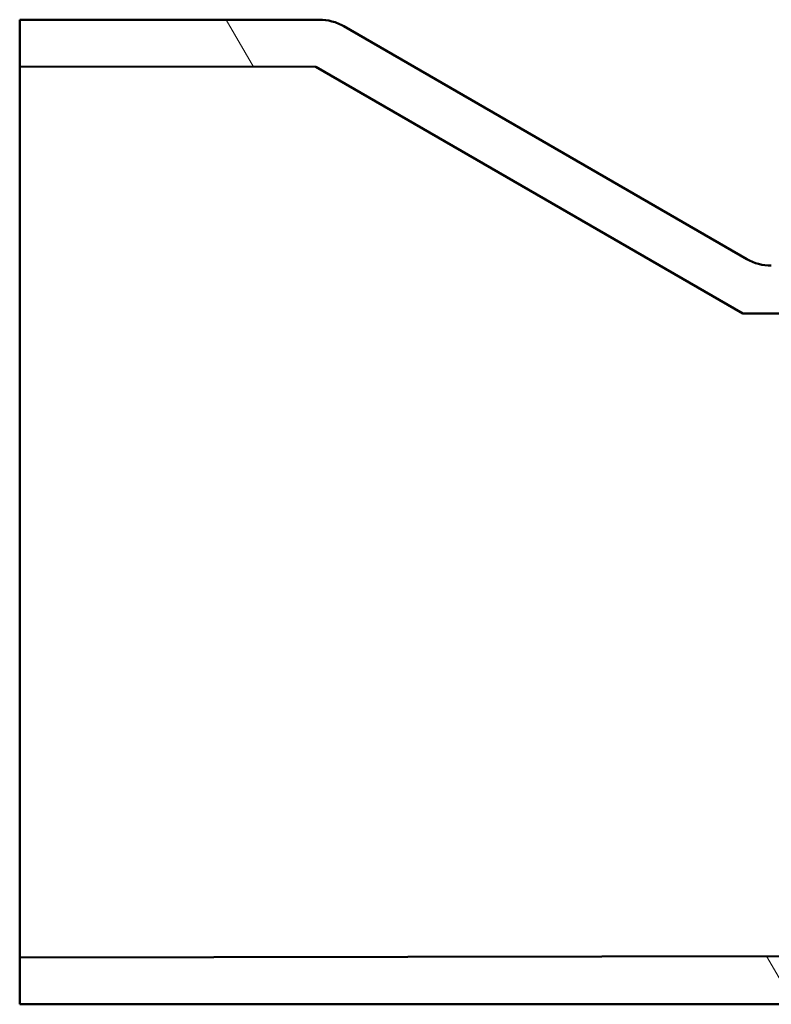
# Model space of a CAD drawing. Header units: millimetres. Extents: x 100 to 2000, y 93 to 2870.
# Tile 5 of 33: x 593 to 624, y 1458 to 1498. Entities that reach past the tile are written whole.
import ezdxf

# ---------------------------------------------------------------- set-up
doc = ezdxf.new("R2010")
doc.units = ezdxf.units.MM
doc.header["$LTSCALE"] = 10
doc.layers.add('Hatch', color=7, linetype='Continuous', lineweight=9)
doc.layers.add('Visible Edges(ISO)', color=7, linetype='Continuous', lineweight=50)

msp = doc.modelspace()

# ---------------------------------------------------------------- hatches: boundary and pattern name
at = {"layer": 'Hatch'}
h = msp.add_hatch(dxfattribs=at)
h.set_pattern_fill('ANSI31', color=256, scale=254, angle=75, style=0)
h.set_pattern_definition([(120, (0, 0), (-27.4963, -15.875), [])])
edge = h.paths.add_edge_path()
edge.add_line((671.38, 1495.794), (674.435, 1495.794))
edge.add_line((674.435, 1495.794), (675.601, 1493.296))
edge.add_line((675.601, 1493.296), (673.35, 1493.296))
edge.add_line((673.35, 1493.296), (673.35, 1477.794))
edge.add_ellipse((653.366, 1477.794), major_axis=(19.984, 0), ratio=1, start_angle=270, end_angle=360, ccw=False)
edge.add_line((653.366, 1457.81), (593.366, 1457.81))
edge.add_line((593.366, 1457.81), (593.366, 1459.707))
edge.add_line((593.366, 1459.707), (653.366, 1459.812))
edge.add_ellipse((653.366, 1477.794), major_axis=(0, -17.982), ratio=1, start_angle=0, end_angle=90)
edge.add_line((671.348, 1477.794), (671.38, 1495.794))
edge = h.paths.add_edge_path()
edge.add_line((632.297, 1495.794), (635.352, 1495.794))
edge.add_line((635.352, 1495.794), (635.37, 1485.826))
edge.add_line((635.37, 1485.826), (622.738, 1485.848))
edge.add_line((622.738, 1485.848), (605.395, 1495.86))
edge.add_line((605.395, 1495.86), (593.366, 1495.881))
edge.add_line((593.366, 1495.881), (593.366, 1497.778))
edge.add_line((593.366, 1497.778), (605.532, 1497.778))
edge.add_spline(control_points=[(605.532, 1497.778), (605.707, 1497.778), (605.882, 1497.755), (606.222, 1497.664), (606.385, 1497.597), (606.537, 1497.509)], knot_values=[-0.105425, -0.105425, -0.105425, -0.105425, -0.052745, -0.052745, 0, 0, 0, 0], degree=3, periodic=0)
edge.add_line((606.537, 1497.509), (622.902, 1488.061))
edge.add_ellipse((623.902, 1489.793), major_axis=(-0.518, -1.932), ratio=0.999998, start_angle=345, end_angle=375)
edge.add_line((623.902, 1487.793), (631.381, 1487.793))
edge.add_spline(control_points=[(631.381, 1487.793), (631.641, 1487.793), (631.9, 1487.844), (632.382, 1488.042), (632.602, 1488.187), (632.972, 1488.553), (633.12, 1488.77), (633.275, 1489.133), (633.315, 1489.262), (633.368, 1489.525), (633.382, 1489.658), (633.382, 1489.793)], knot_values=[-0.31506, -0.31506, -0.31506, -0.31506, -0.23683, -0.23683, -0.158624, -0.158624, -0.080477, -0.080477, -0.040238, -0.040238, 0, 0, 0, 0], degree=3, periodic=0)
edge.add_line((633.382, 1489.793), (633.382, 1493.296))
edge.add_line((633.382, 1493.296), (631.131, 1493.296))
edge.add_line((631.131, 1493.296), (632.297, 1495.794))

# ---------------------------------------------------------------- linework, layer by layer
at = {"layer": 'Visible Edges(ISO)'}
for p, q in [((605.532, 1497.778), (593.366, 1497.778)), ((593.366, 1497.778), (593.366, 1495.881)), ((622.902, 1488.061), (606.537, 1497.509)), ((593.366, 1495.881), (605.395, 1495.86)), ((593.366, 1495.881), (593.366, 1459.707)), ((605.395, 1495.86), (622.738, 1485.848)), ((622.738, 1485.848), (635.37, 1485.826)), ((653.366, 1459.812), (593.366, 1459.707)), ((593.366, 1459.707), (593.366, 1457.81)), ((593.366, 1457.81), (653.366, 1457.81))]:
    msp.add_line(p, q, dxfattribs=at)
msp.add_ellipse((623.902, 1489.793), major_axis=(-0.518, -1.932), ratio=0.999998, start_param=6.021386, end_param=6.544984, dxfattribs=at)
msp.add_open_spline([(606.537, 1497.509), (606.385, 1497.597), (606.222, 1497.664), (605.882, 1497.755), (605.707, 1497.778), (605.532, 1497.778)], degree=3, knots=[-0.1054249, -0.1054249, -0.1054249, -0.1054249, -0.0526798, -0.0526798, 0, 0, 0, 0], dxfattribs=at)

doc.saveas('drawing.dxf')
